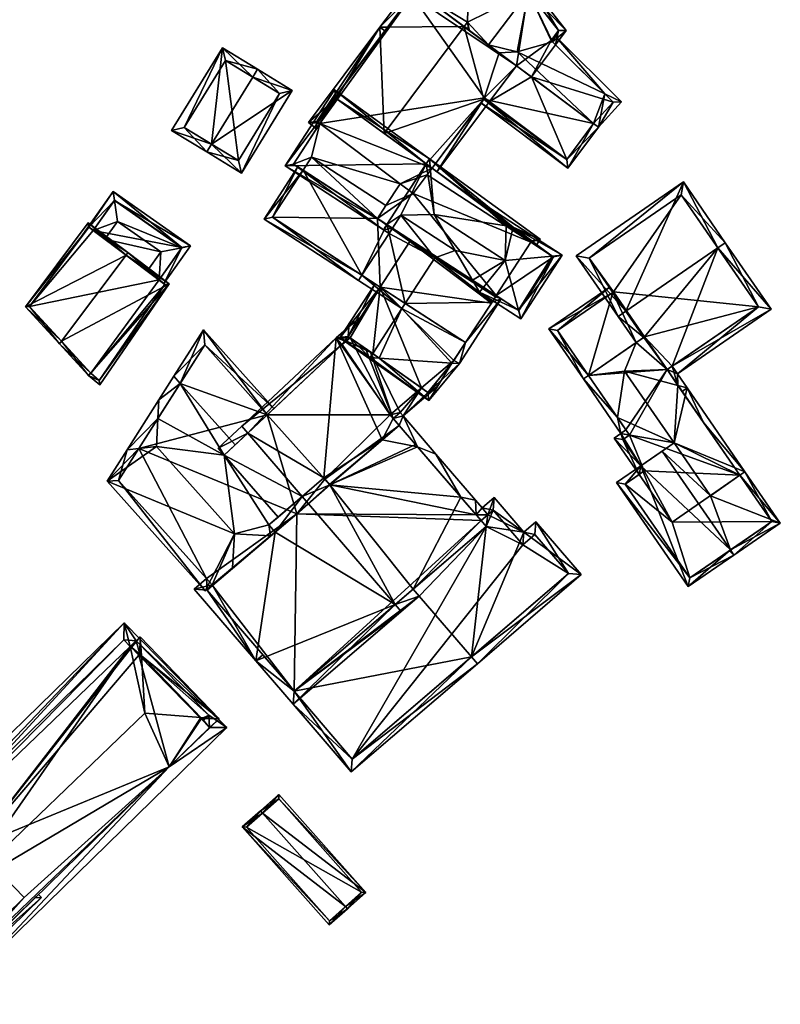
# Model space of a CAD drawing. Header units: inches. Extents: x 2523744 to 2528136, y 1148995 to 1152010.
# Tile 85 of 256: x 2525236 to 2525298, y 1150767 to 1150847. Entities that reach past the tile are written whole.
import ezdxf

# ---------------------------------------------------------------- set-up
doc = ezdxf.new("R2010")
doc.units = ezdxf.units.IN
doc.header["$MEASUREMENT"] = 0
doc.layers.add('Gebaeude Einzelhaus', color=10, linetype='Continuous')

msp = doc.modelspace()

# ---------------------------------------------------------------- meshes
at = {"layer": 'Gebaeude Einzelhaus'}
mesh = msp.add_polyface(dxfattribs=at)
corners = [(2525280.765, 1150846.621, 427.615), (2525279.643, 1150845.682, 427.875), (2525279.884, 1150845.444, 427.615), (2525277.664, 1150849.776, 431.001), (2525276.737, 1150844.865, 429.297), (2525277.973, 1150850.189, 431.001), (2525274.413, 1150845.434, 431.001), (2525275.285, 1150844.781, 430.158), (2525272.68, 1150847.287, 429.921), (2525268.464, 1150849.888, 427.787), (2525272.413, 1150846.931, 429.921), (2525272.918, 1150855.834, 427.787), (2525268.463, 1150849.887, 427.787), (2525268.064, 1150850.186, 427.571), (2525272.853, 1150846.602, 430.158), (2525272.769, 1150846.76, 430.088), (2525272.909, 1150856.656, 427.571), (2525280.135, 1150846.615, 428.003), (2525279.525, 1150845.8, 428.003), (2525277.646, 1150849.798, 430.989), (2525268.931, 1150835.125, 428.115), (2525268.923, 1150835.113, 428.115), (2525268.924, 1150835.112, 428.114), (2525279.477, 1150847.457, 427.615), (2525279.539, 1150847.54, 427.615), (2525279.232, 1150847.77, 427.798), (2525274.021, 1150841.005, 427.853), (2525274.488, 1150840.794, 427.615), (2525274.088, 1150841.094, 427.853), (2525270.191, 1150835.055, 427.615), (2525265.871, 1150838.193, 430.159), (2525272.413, 1150846.93, 430.159), (2525269.304, 1150835.699, 428.137), (2525269.786, 1150835.349, 427.853), (2525260.623, 1150838.996, 427.991), (2525259.673, 1150839.083, 427.615), (2525260.35, 1150838.576, 428.007), (2525261.951, 1150841.04, 427.916), (2525265.516, 1150846.886, 427.615), (2525268.464, 1150849.888, 427.875), (2525268.015, 1150850.224, 427.615), (2525268.118, 1150849.524, 427.848), (2525266.145, 1150846.89, 427.847), (2525260.373, 1150839.183, 427.847), (2525268.165, 1150849.489, 427.875), (2525283.4, 1150838.704, 430.159), (2525285.281, 1150840.785, 427.593), (2525283.914, 1150841.438, 427.866), (2525283, 1150839.004, 430.159), (2525279.828, 1150846.205, 427.605), (2525279.525, 1150845.8, 427.875), (2525280.901, 1150835.366, 427.615), (2525273.787, 1150840.693, 427.615), (2525265.917, 1150846.586, 427.615), (2525284.59, 1150840.766, 427.987), (2525274.088, 1150841.094, 427.921), (2525280.801, 1150836.066, 427.92), (2525279.525, 1150845.8, 417.897), (2525279.884, 1150845.444, 417.897), (2525280.135, 1150846.615, 417.897), (2525277.646, 1150849.798, 417.897), (2525272.918, 1150855.834, 417.897), (2525268.464, 1150849.888, 417.897), (2525277.914, 1150842.813, 417.897), (2525276.687, 1150843.731, 417.897), (2525268.165, 1150849.489, 417.897), (2525268.118, 1150849.524, 417.897), (2525260.373, 1150839.183, 417.897), (2525260.623, 1150838.996, 417.897), (2525274.088, 1150841.094, 417.897), (2525269.786, 1150835.349, 417.897), (2525274.488, 1150840.794, 417.897), (2525267.182, 1150834.085, 417.897), (2525269.384, 1150834.813, 417.897), (2525268.244, 1150833.29, 417.897), (2525280.801, 1150836.066, 417.897), (2525283, 1150839.004, 417.897), (2525284.59, 1150840.766, 417.897)]
mesh.append_faces([[corners[k] for k in face] for face in [(38, 42, 53), (49, 1, 50), (46, 47, 49), (49, 47, 1), (26, 56, 52), (52, 56, 51), (51, 56, 45), (45, 56, 48), (26, 55, 56), (45, 54, 46), (46, 54, 47), (45, 48, 54), (38, 53, 42), (48, 51, 45), (31, 26, 7), (7, 26, 48), (48, 26, 51), (51, 26, 52), (50, 1, 49), (47, 46, 49), (47, 49, 1), (1, 4, 47), (15, 8, 31), (31, 14, 15), (31, 7, 14), (48, 4, 7), (45, 47, 48), (48, 47, 4), (45, 46, 47), (23, 25, 24), (26, 29, 33), (28, 27, 26), (26, 27, 29), (39, 44, 41), (38, 43, 35), (35, 43, 36), (36, 43, 34), (38, 42, 43), (38, 41, 42), (38, 40, 41), (41, 40, 39), (38, 39, 40), (38, 31, 39), (38, 30, 31), (38, 37, 30), (38, 35, 37), (37, 35, 34), (34, 35, 36), (29, 26, 33), (33, 26, 32), (32, 26, 30), (30, 26, 31), (29, 27, 26), (26, 27, 28), (23, 24, 25), (20, 21, 22), (5, 3, 19), (5, 11, 16), (16, 11, 13), (13, 11, 9), (5, 19, 11), (0, 17, 5), (5, 17, 3), (17, 1, 18), (0, 2, 17), (17, 2, 1), (11, 16, 13), (11, 5, 16), (11, 3, 5), (11, 8, 3), (3, 8, 6), (6, 8, 14), (14, 8, 15), (9, 11, 13), (12, 9, 13), (11, 9, 8), (8, 9, 10), (4, 6, 7), (4, 3, 6), (3, 0, 5), (4, 1, 3), (3, 1, 0), (0, 1, 2)]], dxfattribs={"color": 13})
mesh.append_faces([[corners[k] for k in face] for face in [(71, 63, 75), (75, 63, 76), (76, 63, 77), (77, 63, 58), (71, 64, 63), (10, 31, 8), (47, 2, 1), (47, 58, 2), (54, 77, 47), (47, 77, 58), (54, 76, 77), (54, 48, 76), (48, 56, 76), (76, 56, 75), (55, 27, 56), (56, 27, 75), (75, 27, 71), (55, 28, 27), (26, 28, 55), (64, 65, 62), (65, 67, 66), (65, 68, 67), (72, 73, 74), (68, 70, 72), (72, 70, 73), (71, 69, 64), (64, 69, 65), (65, 69, 68), (68, 69, 70), (39, 10, 9), (39, 31, 10), (28, 69, 27), (27, 69, 71), (70, 26, 33), (70, 69, 26), (26, 69, 28), (67, 68, 43), (43, 68, 34), (66, 42, 41), (66, 67, 42), (42, 67, 43), (65, 41, 44), (65, 66, 41), (44, 9, 65), (65, 9, 62), (44, 39, 9), (60, 62, 61), (60, 64, 62), (60, 57, 64), (64, 57, 63), (63, 57, 58), (60, 59, 57), (11, 61, 9), (9, 61, 62), (11, 60, 61), (11, 19, 60), (19, 3, 60), (17, 60, 3), (17, 59, 60), (50, 17, 18), (50, 59, 17), (50, 57, 59), (1, 50, 18), (1, 2, 50), (50, 2, 57), (57, 2, 58), (14, 7, 6)]], dxfattribs={"color": 41})
mesh = msp.add_polyface(dxfattribs=at)
corners = [(2525255.124, 1150842.801, 428.374), (2525255.516, 1150843.44, 428.374), (2525252.643, 1150845.205, 426.325), (2525251.758, 1150837.321, 428.374), (2525248.492, 1150838.446, 426.325), (2525251.365, 1150836.681, 428.374), (2525254.202, 1150834.939, 426.325), (2525258.353, 1150841.698, 426.325), (2525249.524, 1150838.693, 426.781), (2525252.89, 1150844.173, 426.781), (2525253.955, 1150835.971, 426.787), (2525257.322, 1150841.451, 426.786), (2525257.322, 1150841.451, 419.561), (2525252.89, 1150844.173, 419.561), (2525249.524, 1150838.693, 419.561), (2525253.955, 1150835.971, 419.561)]
mesh.append_faces([[corners[k] for k in face] for face in [(0, 9, 1), (11, 0, 1), (7, 11, 1), (6, 10, 11), (6, 11, 7), (3, 10, 5), (8, 3, 5), (5, 10, 6), (4, 8, 5), (9, 8, 2), (1, 9, 2), (2, 8, 4), (3, 7, 0), (0, 7, 1), (3, 6, 7), (3, 5, 6), (3, 4, 5), (0, 2, 3), (3, 2, 4), (0, 1, 2)]], dxfattribs={"color": 13})
mesh.append_faces([[corners[k] for k in face] for face in [(13, 15, 14), (12, 15, 13), (11, 15, 12), (10, 15, 11), (3, 15, 10), (14, 15, 8), (8, 15, 3), (13, 14, 9), (9, 14, 8), (12, 13, 9), (0, 12, 9), (11, 12, 0)]], dxfattribs={"color": 41})
mesh = msp.add_polyface(dxfattribs=at)
corners = [(2525266.083, 1150830.739, 431.885), (2525257.78, 1150835.535, 428.345), (2525265.811, 1150830.32, 431.885), (2525269.304, 1150835.699, 431.885), (2525261.819, 1150841.754, 428.345), (2525269.576, 1150836.119, 431.885), (2525261.951, 1150841.04, 428.53), (2525258.471, 1150835.683, 428.529), (2525267.238, 1150831.507, 431.635), (2525271.675, 1150828.625, 429.224), (2525269.963, 1150831.557, 430.606), (2525269.578, 1150836.119, 431.885), (2525275.836, 1150830.623, 428.131), (2525278.628, 1150829.544, 426.796), (2525277.873, 1150829.3, 427.024), (2525278.293, 1150829.027, 426.796), (2525266.544, 1150830.439, 431.635), (2525266.272, 1150830.02, 431.634), (2525277.95, 1150829.419, 427.024), (2525276.419, 1150830.531, 427.885), (2525265.871, 1150838.193, 430.159), (2525269.304, 1150835.699, 428.137), (2525261.951, 1150841.04, 427.916), (2525260.623, 1150838.996, 427.991), (2525258.471, 1150835.683, 417.897), (2525260.623, 1150838.996, 417.897), (2525259.241, 1150835.183, 427.477), (2525266.083, 1150830.739, 431.372), (2525259.241, 1150835.183, 417.897), (2525267.182, 1150834.085, 417.897), (2525266.021, 1150832.297, 417.897), (2525259.935, 1150836.25, 417.897), (2525277.873, 1150829.3, 417.897), (2525277.95, 1150829.419, 417.897), (2525269.786, 1150835.349, 417.897), (2525269.786, 1150835.349, 427.853), (2525269.384, 1150834.813, 417.897)]
mesh.append_faces([[corners[k] for k in face] for face in [(13, 19, 11), (11, 19, 3), (14, 18, 15), (15, 18, 13), (13, 18, 19), (17, 2, 16), (16, 2, 0), (16, 2, 17), (8, 0, 16), (16, 0, 2), (8, 3, 0), (13, 14, 15), (11, 12, 13), (13, 12, 14), (8, 10, 3), (3, 10, 11), (11, 10, 12), (8, 9, 10), (3, 6, 5), (2, 7, 0), (6, 7, 1), (1, 7, 2), (5, 6, 4), (4, 6, 1), (4, 3, 5), (4, 1, 3), (3, 1, 0), (0, 1, 2)]], dxfattribs={"color": 13})
mesh.append_faces([[corners[k] for k in face] for face in [(32, 34, 33), (32, 36, 34), (19, 35, 3), (3, 35, 21), (19, 34, 35), (19, 33, 34), (19, 18, 33), (33, 18, 32), (32, 18, 14), (0, 27, 16), (29, 31, 25), (25, 31, 24), (24, 31, 28), (29, 30, 31), (7, 27, 0), (28, 26, 24), (24, 26, 7), (7, 26, 27), (24, 23, 25), (23, 6, 22), (24, 7, 23), (23, 7, 6), (6, 20, 22), (6, 3, 20), (20, 3, 21)]], dxfattribs={"color": 41})
mesh = msp.add_polyface(dxfattribs=at)
corners = [(2525264.048, 1150826.595, 431.635), (2525263.775, 1150826.175, 431.635), (2525267.327, 1150823.868, 429.705), (2525267.6, 1150824.288, 429.705), (2525266.272, 1150830.02, 431.634), (2525270.027, 1150828.024, 429.705), (2525273.105, 1150826.179, 428.071), (2525274.963, 1150824.818, 427.024), (2525271.675, 1150828.625, 429.224), (2525267.238, 1150831.507, 431.635), (2525266.544, 1150830.439, 431.635), (2525275.033, 1150824.927, 427.024), (2525272.536, 1150821.081, 427.024), (2525274.691, 1150824.4, 427.024), (2525272.533, 1150821.083, 427.025), (2525259.241, 1150835.183, 427.477), (2525258.823, 1150835.455, 427.239), (2525256.053, 1150831.191, 427.239), (2525266.083, 1150830.739, 431.372), (2525256.744, 1150831.339, 427.477), (2525259.241, 1150835.183, 417.897), (2525256.744, 1150831.339, 417.897), (2525272.533, 1150821.083, 417.896), (2525272.536, 1150821.081, 417.896), (2525265.553, 1150825.617, 428.393), (2525265.553, 1150825.617, 417.897), (2525274.963, 1150824.818, 417.896), (2525275.033, 1150824.927, 417.896), (2525265.328, 1150831.23, 417.897), (2525259.935, 1150836.25, 417.897), (2525266.021, 1150832.297, 417.897), (2525267.98, 1150829.353, 417.897), (2525274.642, 1150824.324, 417.896)]
mesh.append_faces([[corners[k] for k in face] for face in [(17, 19, 1), (1, 19, 0), (17, 16, 19), (19, 16, 15), (0, 2, 1), (0, 3, 2), (18, 4, 10), (15, 0, 18), (18, 0, 4), (15, 17, 0), (0, 17, 1), (15, 16, 17), (12, 13, 14), (6, 7, 11), (4, 5, 10), (10, 5, 9), (9, 5, 8), (8, 5, 6), (6, 5, 7), (0, 3, 4), (4, 3, 5), (0, 2, 3), (0, 1, 2)]], dxfattribs={"color": 13})
mesh.append_faces([[corners[k] for k in face] for face in [(22, 32, 23), (31, 27, 26), (25, 28, 31), (31, 28, 27), (28, 29, 30), (28, 20, 29), (25, 21, 28), (28, 21, 20), (27, 11, 26), (26, 11, 7), (24, 19, 25), (25, 19, 21), (3, 0, 24), (24, 0, 19), (23, 12, 22), (22, 12, 14), (15, 20, 19), (19, 20, 21)]], dxfattribs={"color": 41})
mesh = msp.add_polyface(dxfattribs=at)
corners = [(2525276.845, 1150823.75, 428.071), (2525280.423, 1150828.24, 427.619), (2525279.622, 1150828.164, 428.131), (2525277.039, 1150823.029, 427.619), (2525275.755, 1150827.795, 430.606), (2525271.675, 1150828.625, 429.224), (2525269.963, 1150831.557, 430.606), (2525273.105, 1150826.179, 428.071), (2525273.666, 1150825.219, 427.619), (2525272.403, 1150833.448, 427.619), (2525276.419, 1150830.531, 427.885), (2525275.836, 1150830.623, 428.131), (2525268.589, 1150834.599, 428.758), (2525266.776, 1150831.807, 428.758), (2525268.59, 1150834.597, 428.759), (2525276.891, 1150823.72, 428.026), (2525279.731, 1150828.093, 428.026), (2525277.873, 1150829.3, 427.024), (2525279.731, 1150828.093, 417.896), (2525277.873, 1150829.3, 417.897), (2525276.891, 1150823.72, 417.896), (2525275.033, 1150824.927, 427.024), (2525275.033, 1150824.927, 417.896), (2525268.244, 1150833.29, 417.897), (2525265.328, 1150831.23, 417.897), (2525266.021, 1150832.297, 417.897), (2525267.182, 1150834.085, 417.897), (2525269.384, 1150834.813, 417.897)]
mesh.append_faces([[corners[k] for k in face] for face in [(2, 1, 16), (10, 2, 11), (9, 1, 10), (10, 1, 2), (0, 15, 3), (7, 0, 8), (8, 0, 3), (3, 16, 1), (3, 15, 16), (12, 13, 14), (4, 11, 6), (1, 10, 2), (2, 10, 4), (4, 10, 11), (1, 9, 10), (0, 8, 3), (0, 4, 8), (8, 4, 7), (7, 4, 5), (5, 4, 6), (0, 2, 4), (3, 1, 0), (0, 1, 2)]], dxfattribs={"color": 13})
mesh.append_faces([[corners[k] for k in face] for face in [(22, 18, 20), (22, 19, 18), (22, 23, 19), (19, 23, 27), (23, 25, 26), (22, 24, 23), (23, 24, 25), (16, 15, 18), (18, 15, 20), (15, 0, 20), (7, 21, 0), (0, 21, 20), (20, 21, 22), (2, 17, 11), (17, 18, 19), (2, 16, 17), (17, 16, 18)]], dxfattribs={"color": 41})
mesh = msp.add_polyface(dxfattribs=at)
corners = [(2525287.098, 1150821.511, 429.969), (2525285.006, 1150823.225, 431.36), (2525286.48, 1150821.086, 429.968), (2525285.624, 1150823.651, 431.36), (2525287.161, 1150821.554, 429.969), (2525289.42, 1150819.157, 428.223), (2525289.008, 1150818.873, 428.223), (2525293.149, 1150828.834, 431.36), (2525297.511, 1150823.821, 427.821), (2525289.845, 1150818.54, 427.821), (2525293.765, 1150829.259, 431.36), (2525290.345, 1150834.225, 427.821), (2525281.586, 1150828.191, 427.821), (2525296.469, 1150824.014, 428.223), (2525290.153, 1150833.183, 428.261), (2525282.629, 1150827.999, 428.261), (2525290.153, 1150833.183, 418.2), (2525296.469, 1150824.014, 418.2), (2525282.629, 1150827.999, 418.2), (2525284.565, 1150825.188, 427.471), (2525284.565, 1150825.188, 418.2), (2525289.008, 1150818.873, 427.382), (2525289.008, 1150818.873, 418.2), (2525287.161, 1150821.554, 418.2), (2525284.628, 1150825.231, 418.2)]
mesh.append_faces([[corners[k] for k in face] for face in [(12, 15, 1), (1, 15, 3), (14, 10, 7), (12, 11, 15), (15, 11, 14), (14, 11, 10), (1, 0, 2), (1, 3, 0), (13, 9, 5), (13, 8, 9), (7, 10, 13), (13, 10, 8), (3, 12, 1), (7, 11, 3), (3, 11, 12), (7, 10, 11), (7, 8, 10), (7, 5, 8), (8, 5, 9), (3, 4, 7), (7, 4, 5), (5, 4, 6), (3, 0, 4), (3, 1, 0), (0, 1, 2)]], dxfattribs={"color": 13})
mesh.append_faces([[corners[k] for k in face] for face in [(16, 24, 18), (18, 24, 20), (16, 17, 24), (24, 17, 23), (23, 17, 22), (17, 21, 22), (21, 5, 6), (17, 13, 21), (21, 13, 5), (3, 19, 0), (19, 18, 20), (3, 15, 19), (19, 15, 18), (15, 14, 18), (18, 14, 16), (7, 13, 14), (14, 13, 16), (16, 13, 17)]], dxfattribs={"color": 41})
mesh = msp.add_polyface(dxfattribs=at)
corners = [(2525243.713, 1150833.442, 424.925), (2525240.59, 1150829.006, 424.925), (2525241.73, 1150830.526, 424.972), (2525243.817, 1150832.721, 425.34), (2525242.084, 1150830.259, 425.34), (2525244.067, 1150830.993, 426.336), (2525243.042, 1150829.537, 426.336), (2525247.463, 1150826.207, 425.341), (2525247.611, 1150828.498, 426.336), (2525246.506, 1150826.928, 426.336), (2525249.321, 1150828.846, 425.341), (2525247.863, 1150825.906, 424.925), (2525250.035, 1150828.991, 424.925), (2525249.338, 1150828.87, 425.317), (2525243.834, 1150832.745, 425.317), (2525243.834, 1150832.745, 419.517), (2525249.338, 1150828.87, 419.517), (2525242.084, 1150830.259, 419.517), (2525247.463, 1150826.207, 419.517)]
mesh.append_faces([[corners[k] for k in face] for face in [(12, 10, 13), (3, 0, 14), (14, 0, 13), (13, 0, 12), (12, 11, 10), (10, 11, 7), (0, 2, 1), (0, 3, 2), (2, 3, 4), (8, 6, 9), (8, 5, 6), (10, 5, 8), (10, 3, 5), (10, 12, 3), (3, 12, 0), (10, 11, 12), (10, 7, 11), (10, 8, 7), (7, 8, 9), (3, 4, 5), (5, 4, 6), (0, 2, 3), (3, 2, 4), (0, 1, 2)]], dxfattribs={"color": 13})
mesh.append_faces([[corners[k] for k in face] for face in [(16, 17, 15), (16, 18, 17), (16, 10, 18), (18, 10, 7), (13, 10, 16), (15, 17, 3), (3, 17, 4), (3, 14, 15), (14, 13, 15), (15, 13, 16)]], dxfattribs={"color": 41})
mesh = msp.add_polyface(dxfattribs=at)
corners = [(2525239.484, 1150821.19, 430.62), (2525236.538, 1150824.021, 428.409), (2525239.331, 1150820.986, 430.62), (2525244.77, 1150828.236, 430.62), (2525241.68, 1150830.876, 428.409), (2525244.925, 1150828.443, 430.62), (2525248.292, 1150825.895, 428.307), (2525241.708, 1150818.405, 428.73), (2525242.632, 1150817.624, 428.069), (2525241.73, 1150830.526, 428.545), (2525236.863, 1150824.037, 428.546), (2525241.881, 1150818.586, 428.714), (2525242.582, 1150817.994, 428.212), (2525247.951, 1150825.839, 428.438), (2525243.042, 1150829.537, 426.336), (2525242.084, 1150830.259, 425.34), (2525241.73, 1150830.526, 424.972), (2525246.506, 1150826.928, 426.336), (2525247.463, 1150826.207, 425.341), (2525247.951, 1150825.839, 419.517), (2525247.463, 1150826.207, 419.517), (2525242.084, 1150830.259, 419.517), (2525241.73, 1150830.526, 419.517), (2525236.863, 1150824.037, 419.517), (2525241.881, 1150818.586, 419.517), (2525242.582, 1150817.994, 419.517)]
mesh.append_faces([[corners[k] for k in face] for face in [(3, 9, 5), (13, 3, 5), (6, 12, 13), (6, 13, 5), (8, 12, 6), (11, 12, 7), (7, 12, 8), (0, 11, 2), (10, 0, 2), (2, 11, 7), (9, 10, 1), (1, 10, 2), (5, 9, 4), (4, 9, 1), (7, 0, 2), (8, 6, 7), (7, 6, 0), (0, 6, 3), (3, 6, 5), (4, 3, 5), (4, 1, 3), (3, 1, 0), (0, 1, 2)]], dxfattribs={"color": 13})
mesh.append_faces([[corners[k] for k in face] for face in [(20, 23, 21), (21, 23, 22), (19, 24, 20), (20, 24, 23), (19, 25, 24), (13, 12, 19), (19, 12, 25), (12, 24, 25), (12, 11, 24), (0, 10, 11), (11, 10, 24), (24, 10, 23), (16, 10, 9), (16, 23, 10), (16, 22, 23), (16, 21, 22), (16, 15, 21), (18, 19, 20), (17, 13, 18), (18, 13, 19), (14, 3, 17), (17, 3, 13), (16, 9, 15), (15, 9, 14), (14, 9, 3)]], dxfattribs={"color": 41})
mesh = msp.add_polyface(dxfattribs=at)
corners = [(2525265.47, 1150819.813, 429.408), (2525264.725, 1150819.863, 429.705), (2525269.533, 1150816.335, 426.796), (2525271.411, 1150819.41, 427.039), (2525272.02, 1150819.369, 426.796), (2525274.963, 1150824.818, 427.024), (2525275.452, 1150824.654, 426.796), (2525275.033, 1150824.927, 427.024), (2525274.691, 1150824.4, 427.024), (2525272.536, 1150821.081, 427.024), (2525270.027, 1150828.024, 429.705), (2525267.6, 1150824.288, 429.705), (2525272.533, 1150821.083, 427.025), (2525267.327, 1150823.868, 429.705), (2525264.936, 1150820.188, 429.705), (2525265.553, 1150825.617, 428.393), (2525265.134, 1150825.889, 428.124), (2525262.26, 1150821.464, 428.124), (2525269.441, 1150817.013, 427.041), (2525271.578, 1150819.614, 427.026), (2525262.941, 1150821.595, 428.393), (2525271.578, 1150819.614, 417.896), (2525272.533, 1150821.083, 417.896), (2525274.642, 1150824.324, 417.896), (2525274.963, 1150824.818, 417.896), (2525262.941, 1150821.595, 426.465), (2525265.553, 1150825.617, 417.897), (2525262.941, 1150821.595, 417.897), (2525264.355, 1150820.598, 426.265), (2525263.095, 1150821.486, 426.443), (2525263.095, 1150821.486, 418.808), (2525264.767, 1150820.309, 426.206), (2525263.095, 1150821.486, 418.597), (2525263.095, 1150821.486, 417.897), (2525268.927, 1150817.375, 425.62), (2525269.441, 1150817.013, 425.547), (2525268.927, 1150817.375, 417.896), (2525269.441, 1150817.013, 417.896), (2525267.98, 1150829.353, 417.897)]
mesh.append_faces([[corners[k] for k in face] for face in [(17, 1, 2), (1, 14, 0), (17, 20, 1), (1, 20, 14), (17, 16, 20), (20, 16, 15), (6, 5, 7), (6, 8, 5), (6, 9, 8), (9, 19, 12), (6, 4, 9), (9, 4, 19), (19, 4, 3), (2, 18, 4), (4, 18, 3), (1, 0, 2), (2, 0, 18), (17, 2, 1), (15, 13, 11), (15, 14, 13), (15, 17, 14), (14, 17, 1), (15, 16, 17), (4, 9, 12), (12, 3, 4), (0, 14, 1), (12, 13, 3), (3, 13, 0), (0, 13, 14), (8, 11, 12), (12, 11, 13), (8, 10, 11), (8, 5, 10), (9, 6, 8), (6, 9, 4), (8, 6, 5), (5, 6, 7), (0, 2, 3), (3, 2, 4), (0, 1, 2)]], dxfattribs={"color": 13})
mesh.append_faces([[corners[k] for k in face] for face in [(23, 38, 24), (22, 26, 23), (23, 26, 38), (26, 33, 27), (26, 36, 33), (22, 21, 26), (26, 21, 36), (36, 21, 37), (3, 35, 21), (21, 35, 37), (3, 18, 35), (19, 3, 21), (35, 36, 37), (35, 34, 36), (34, 0, 31), (35, 18, 34), (34, 18, 0), (27, 33, 32), (27, 32, 30), (28, 0, 14), (28, 31, 0), (29, 25, 30), (30, 25, 27), (28, 20, 29), (29, 20, 25), (28, 14, 20), (15, 25, 20), (15, 26, 25), (25, 26, 27), (8, 24, 5), (8, 23, 24), (8, 12, 23), (22, 23, 12), (19, 21, 12), (12, 21, 22)]], dxfattribs={"color": 41})
mesh = msp.add_polyface(dxfattribs=at)
corners = [(2525286.857, 1150811.002, 427.351), (2525286.728, 1150810.307, 427.066), (2525287.14, 1150810.59, 427.351), (2525284.684, 1150813.275, 427.066), (2525285.231, 1150813.651, 427.446), (2525289.573, 1150812.873, 429.235), (2525284.94, 1150814.958, 427.732), (2525285.518, 1150818.76, 429.235), (2525282.16, 1150818.11, 427.446), (2525282.572, 1150818.394, 427.731), (2525292.544, 1150808.561, 429.235), (2525294.963, 1150810.229, 427.382), (2525295.375, 1150810.513, 427.066), (2525290.644, 1150817.38, 427.066), (2525289.898, 1150817.581, 427.382), (2525289.42, 1150819.157, 427.066), (2525289.008, 1150818.873, 427.382), (2525285.38, 1150813.146, 427.352), (2525291.993, 1150814.54, 427.382), (2525285.928, 1150813.523, 427.732), (2525289.845, 1150818.54, 427.821), (2525289.42, 1150819.157, 428.223), (2525289.008, 1150818.873, 428.223), (2525287.098, 1150821.511, 429.969), (2525287.161, 1150821.554, 429.969), (2525286.48, 1150821.086, 429.968), (2525282.572, 1150818.393, 429.969), (2525282.16, 1150818.11, 429.969), (2525285.231, 1150813.651, 427.066), (2525285.644, 1150813.935, 427.066), (2525290.232, 1150817.096, 427.066), (2525284.565, 1150825.188, 427.471), (2525284.282, 1150825.6, 427.191), (2525279.343, 1150822.198, 427.191), (2525280.038, 1150822.07, 427.471), (2525294.192, 1150804.119, 429.969), (2525294.475, 1150803.709, 429.969), (2525298.264, 1150806.319, 427.066), (2525288.616, 1150812.214, 429.969), (2525286.857, 1150811.002, 428.602), (2525284.881, 1150809.64, 427.066), (2525290.74, 1150801.136, 427.066), (2525297.569, 1150806.446, 427.382), (2525287.14, 1150810.59, 428.602), (2525285.576, 1150809.513, 427.386), (2525290.868, 1150801.831, 427.386), (2525294.105, 1150804.059, 429.901), (2525294.963, 1150810.229, 418.2), (2525289.008, 1150818.873, 418.2), (2525282.572, 1150818.394, 418.2), (2525285.644, 1150813.935, 418.2), (2525285.928, 1150813.523, 418.2), (2525285.38, 1150813.146, 418.2), (2525287.14, 1150810.59, 418.2), (2525286.728, 1150810.307, 418.2), (2525289.415, 1150806.406, 418.2), (2525287.161, 1150821.554, 418.2), (2525280.038, 1150822.07, 418.2), (2525284.565, 1150825.188, 418.2), (2525284.628, 1150825.231, 418.2), (2525285.576, 1150809.513, 418.2), (2525290.868, 1150801.831, 418.2), (2525297.569, 1150806.446, 418.2)]
mesh.append_faces([[corners[k] for k in face] for face in [(46, 35, 36), (40, 45, 41), (41, 45, 36), (36, 45, 46), (39, 44, 40), (40, 44, 45), (39, 43, 44), (36, 42, 37), (37, 42, 12), (12, 42, 11), (36, 35, 42), (39, 35, 38), (39, 41, 35), (35, 41, 36), (39, 40, 41), (35, 10, 38), (38, 10, 5), (35, 37, 10), (10, 37, 11), (11, 37, 12), (35, 36, 37), (33, 34, 27), (27, 34, 26), (33, 32, 34), (34, 32, 31), (14, 13, 30), (14, 20, 13), (14, 22, 20), (20, 22, 21), (28, 6, 29), (28, 27, 6), (6, 27, 26), (31, 25, 23), (31, 26, 25), (31, 33, 26), (26, 33, 27), (31, 32, 33), (20, 14, 13), (13, 14, 30), (6, 28, 29), (6, 27, 28), (7, 26, 6), (6, 26, 27), (7, 25, 26), (20, 22, 14), (14, 22, 7), (7, 22, 25), (25, 22, 23), (23, 22, 24), (20, 21, 22), (4, 19, 17), (4, 6, 19), (4, 8, 6), (6, 8, 9), (18, 12, 11), (14, 13, 18), (18, 13, 12), (14, 15, 13), (14, 16, 15), (1, 0, 2), (3, 17, 1), (1, 17, 0), (3, 4, 17), (5, 14, 7), (14, 15, 16), (5, 13, 14), (14, 13, 15), (5, 12, 13), (5, 11, 12), (5, 10, 11), (4, 6, 8), (8, 6, 9), (4, 5, 6), (6, 5, 7), (3, 0, 4), (4, 0, 5), (3, 1, 0), (0, 1, 2)]], dxfattribs={"color": 13})
mesh.append_faces([[corners[k] for k in face] for face in [(54, 55, 60), (60, 55, 61), (61, 55, 62), (62, 55, 47), (42, 62, 11), (11, 62, 47), (46, 42, 35), (42, 61, 62), (46, 45, 42), (42, 45, 61), (45, 44, 61), (61, 44, 60), (43, 1, 44), (44, 1, 60), (60, 1, 54), (43, 2, 1), (0, 2, 39), (39, 2, 43), (39, 5, 0), (39, 38, 5), (58, 49, 57), (58, 56, 49), (58, 59, 56), (34, 9, 26), (26, 9, 6), (34, 49, 9), (34, 57, 49), (57, 31, 58), (57, 34, 31), (14, 16, 22), (48, 49, 56), (48, 50, 49), (47, 51, 48), (48, 51, 50), (54, 53, 55), (55, 53, 47), (47, 53, 51), (51, 53, 52), (2, 53, 1), (1, 53, 54), (0, 53, 2), (17, 52, 0), (0, 52, 53), (17, 51, 52), (17, 19, 51), (6, 50, 19), (19, 50, 51), (6, 49, 50), (6, 9, 49), (18, 48, 14), (14, 48, 16), (18, 47, 48), (18, 11, 47)]], dxfattribs={"color": 41})
mesh = msp.add_polyface(dxfattribs=at)
corners = [(2525252.798, 1150811.883, 428.75), (2525259.171, 1150808.499, 431.835), (2525254.72, 1150813.686, 431.835), (2525257.212, 1150806.817, 428.808), (2525252.305, 1150812.449, 428.743), (2525254.231, 1150814.255, 431.835), (2525262.941, 1150821.595, 426.465), (2525262.979, 1150822.375, 426.211), (2525261.938, 1150821.481, 426.859), (2525263.966, 1150823.173, 425.614), (2525260.936, 1150810.014, 430.739), (2525265.72, 1150813.131, 428.07), (2525266.612, 1150814.886, 427.212), (2525264.355, 1150820.598, 426.265), (2525263.095, 1150821.486, 426.443), (2525261.431, 1150809.45, 430.735), (2525267.101, 1150814.316, 427.212), (2525264.767, 1150820.309, 426.206), (2525267.18, 1150815.374, 426.859), (2525268.927, 1150817.375, 425.62), (2525267.421, 1150815.094, 426.859), (2525269.441, 1150817.013, 425.547), (2525270.259, 1150817.53, 425.095), (2525270.058, 1150817.764, 425.095), (2525262.439, 1150820.924, 426.851), (2525266.364, 1150815.175, 427.212), (2525266.364, 1150815.175, 417.896), (2525267.101, 1150814.316, 417.896), (2525268.927, 1150817.375, 417.896), (2525263.095, 1150821.486, 418.808), (2525262.439, 1150820.924, 417.897), (2525263.095, 1150821.486, 418.597), (2525263.095, 1150821.486, 417.897), (2525256.317, 1150815.184, 417.897), (2525256.317, 1150815.184, 427.113), (2525253.69, 1150812.72, 427.879), (2525261.03, 1150809.908, 417.896), (2525261.409, 1150809.475, 417.896), (2525261.431, 1150809.45, 417.896)]
mesh.append_faces([[corners[k] for k in face] for face in [(5, 2, 4), (4, 2, 0), (22, 21, 23), (19, 18, 25), (25, 18, 12), (22, 20, 21), (21, 20, 19), (19, 20, 18), (24, 6, 14), (6, 7, 9), (24, 8, 6), (6, 8, 7), (24, 5, 8), (24, 2, 5), (21, 22, 23), (19, 20, 21), (21, 20, 22), (17, 18, 19), (19, 18, 20), (13, 12, 17), (17, 12, 18), (12, 11, 16), (11, 10, 15), (10, 2, 1), (6, 8, 14), (14, 8, 13), (13, 8, 12), (12, 8, 11), (11, 8, 10), (10, 8, 2), (2, 8, 5), (9, 7, 6), (6, 7, 8), (0, 2, 4), (4, 2, 5), (3, 1, 0), (0, 1, 2)]], dxfattribs={"color": 13})
mesh.append_faces([[corners[k] for k in face] for face in [(36, 27, 37), (37, 27, 38), (28, 26, 32), (32, 26, 30), (30, 26, 33), (33, 26, 36), (36, 26, 27), (2, 35, 0), (2, 34, 35), (2, 24, 34), (34, 24, 33), (33, 24, 30), (30, 31, 32), (30, 29, 31), (30, 24, 29), (29, 24, 14), (26, 19, 25), (26, 28, 19), (27, 12, 16), (27, 26, 12), (12, 26, 25)]], dxfattribs={"color": 41})
mesh = msp.add_polyface(dxfattribs=at)
corners = [(2525253.479, 1150802.663, 429.964), (2525256.575, 1150805.269, 429.88), (2525253.629, 1150805.444, 431.363), (2525251.813, 1150801.261, 428.413), (2525251.24, 1150800.778, 427.879), (2525252.798, 1150811.883, 428.75), (2525253.69, 1150812.72, 427.879), (2525249.204, 1150817.745, 427.879), (2525247.456, 1150816.396, 429.448), (2525248.685, 1150818.326, 427.879), (2525247.374, 1150814.87, 430.215), (2525247.251, 1150812.589, 431.363), (2525256.452, 1150806.165, 429.52), (2525256.956, 1150805.59, 429.525), (2525257.212, 1150806.817, 428.808), (2525256.317, 1150815.184, 427.113), (2525256.863, 1150815.695, 426.955), (2525251.111, 1150822.138, 426.955), (2525244.851, 1150812.304, 429.988), (2525244.853, 1150812.304, 429.988), (2525245.813, 1150812.418, 430.539), (2525243.218, 1150809.738, 427.938), (2525251.211, 1150820.899, 427.114), (2525244.155, 1150809.814, 428.461), (2525266.767, 1150799.65, 431.835), (2525258.425, 1150791.501, 424.315), (2525267.255, 1150799.081, 431.835), (2525255.388, 1150795.04, 424.315), (2525259.171, 1150808.499, 431.835), (2525251.813, 1150801.261, 425.181), (2525250.341, 1150800.919, 424.315), (2525251.346, 1150801.782, 425.171), (2525267.421, 1150815.094, 426.859), (2525267.18, 1150815.374, 426.859), (2525266.612, 1150814.886, 427.212), (2525267.1, 1150814.316, 427.213), (2525268.601, 1150812.567, 427.213), (2525265.72, 1150813.131, 428.07), (2525261.431, 1150809.45, 430.735), (2525272.146, 1150808.438, 427.213), (2525270.108, 1150811.964, 426.859), (2525260.936, 1150810.014, 430.739), (2525268.248, 1150800.921, 430.916), (2525268.736, 1150800.352, 430.916), (2525273.793, 1150806.52, 427.213), (2525274.208, 1150806.036, 427.213), (2525273.396, 1150806.988, 427.211), (2525274.362, 1150807.008, 426.859), (2525273.344, 1150808.194, 426.859), (2525273.873, 1150807.578, 426.859), (2525251.396, 1150800.845, 424.801), (2525258.505, 1150792.559, 424.8), (2525251.846, 1150801.224, 425.181), (2525247.251, 1150812.589, 417.897), (2525245.813, 1150812.418, 417.897), (2525261.409, 1150809.475, 417.896), (2525258.725, 1150807.079, 417.896), (2525261.03, 1150809.908, 417.896), (2525244.155, 1150809.814, 417.897), (2525251.346, 1150801.782, 417.896), (2525251.813, 1150801.261, 417.896), (2525251.211, 1150820.899, 417.897), (2525256.317, 1150815.184, 417.897), (2525251.846, 1150801.224, 417.896), (2525251.396, 1150800.845, 417.896), (2525258.505, 1150792.559, 424.679), (2525258.505, 1150792.559, 417.896), (2525273.793, 1150806.52, 417.896), (2525273.393, 1150806.985, 427.211), (2525273.393, 1150806.985, 417.896), (2525268.446, 1150812.749, 417.896), (2525267.1, 1150814.316, 417.896), (2525274.208, 1150806.036, 417.896), (2525261.431, 1150809.45, 417.896)]
mesh.append_faces([[corners[k] for k in face] for face in [(27, 51, 25), (25, 51, 26), (26, 51, 24), (52, 50, 29), (29, 50, 31), (31, 50, 30), (30, 50, 27), (27, 50, 51), (42, 43, 24), (24, 43, 26), (32, 34, 33), (32, 35, 34), (40, 36, 32), (32, 36, 35), (48, 39, 40), (40, 39, 36), (49, 46, 48), (48, 46, 39), (49, 47, 46), (46, 47, 44), (48, 46, 49), (49, 46, 47), (40, 39, 48), (48, 39, 46), (44, 47, 46), (44, 46, 39), (39, 42, 44), (44, 42, 45), (42, 24, 43), (43, 24, 26), (39, 38, 42), (42, 38, 24), (24, 38, 28), (28, 38, 41), (32, 36, 40), (40, 36, 39), (39, 36, 38), (38, 36, 37), (37, 36, 35), (32, 35, 36), (32, 34, 35), (32, 33, 34), (27, 29, 30), (30, 29, 31), (27, 13, 29), (13, 28, 12), (27, 24, 13), (13, 24, 28), (27, 25, 24), (24, 25, 26), (4, 23, 3), (23, 4, 21), (19, 10, 20), (23, 19, 20), (23, 21, 19), (8, 10, 18), (18, 10, 19), (9, 7, 8), (8, 7, 10), (22, 16, 15), (22, 17, 16), (22, 9, 17), (22, 7, 9), (21, 2, 11), (2, 21, 4), (21, 20, 19), (21, 11, 20), (11, 10, 20), (20, 10, 19), (19, 10, 8), (8, 18, 19), (15, 7, 6), (15, 17, 7), (7, 17, 9), (15, 16, 17), (5, 12, 14), (12, 1, 13), (5, 2, 12), (12, 2, 1), (5, 11, 2), (5, 10, 11), (5, 7, 10), (10, 7, 8), (8, 7, 9), (5, 6, 7), (0, 2, 3), (3, 2, 4), (0, 1, 2)]], dxfattribs={"color": 13})
mesh.append_faces([[corners[k] for k in face] for face in [(69, 73, 70), (70, 73, 71), (67, 56, 69), (69, 56, 73), (73, 56, 55), (56, 63, 60), (67, 66, 56), (56, 66, 63), (63, 66, 64), (67, 72, 66), (37, 35, 71), (36, 70, 35), (35, 70, 71), (36, 69, 70), (36, 68, 69), (69, 68, 67), (67, 68, 44), (24, 65, 42), (24, 51, 65), (65, 64, 66), (65, 50, 64), (65, 51, 50), (50, 63, 64), (50, 52, 63), (29, 63, 52), (29, 60, 63), (14, 12, 28), (54, 59, 58), (54, 56, 59), (59, 56, 60), (54, 62, 56), (56, 62, 57), (54, 61, 62), (54, 7, 61), (61, 7, 22), (20, 10, 54), (54, 10, 7), (61, 15, 62), (61, 22, 15), (1, 0, 13), (13, 0, 29), (29, 0, 3), (23, 29, 3), (29, 59, 60), (23, 58, 29), (29, 58, 59), (23, 54, 58), (23, 20, 54), (55, 56, 57), (11, 53, 20), (20, 53, 54), (11, 20, 53), (53, 20, 54)]], dxfattribs={"color": 41})
mesh = msp.add_polyface(dxfattribs=at)
corners = [(2525268.736, 1150800.352, 430.916), (2525268.248, 1150800.921, 430.916), (2525258.505, 1150792.559, 424.679), (2525255.388, 1150795.04, 424.315), (2525255.957, 1150795.529, 424.679), (2525258.425, 1150791.501, 424.315), (2525263.183, 1150785.959, 424.315), (2525273.006, 1150795.379, 430.915), (2525273.494, 1150794.81, 430.915), (2525274.208, 1150806.036, 427.213), (2525277.293, 1150805.588, 426.246), (2525274.362, 1150807.008, 426.859), (2525273.793, 1150806.52, 427.213), (2525281.991, 1150802.104, 425.635), (2525278.276, 1150806.431, 425.635), (2525274.858, 1150808.424, 426.246), (2525273.873, 1150807.578, 426.859), (2525272.146, 1150808.438, 427.213), (2525273.396, 1150806.988, 427.211), (2525280.934, 1150802.184, 425.989), (2525278.195, 1150805.374, 425.989), (2525277.211, 1150804.53, 426.6), (2525274.778, 1150807.366, 426.6), (2525263.263, 1150787.016, 424.679), (2525258.505, 1150792.559, 417.896), (2525263.263, 1150787.016, 417.896), (2525280.934, 1150802.184, 417.896), (2525278.195, 1150805.374, 417.896), (2525277.211, 1150804.53, 417.896), (2525274.778, 1150807.366, 417.896), (2525273.793, 1150806.52, 417.896), (2525274.208, 1150806.036, 417.896), (2525273.396, 1150806.988, 417.896), (2525273.393, 1150806.985, 417.896)]
mesh.append_faces([[corners[k] for k in face] for face in [(8, 23, 7), (2, 3, 4), (23, 5, 2), (2, 5, 3), (8, 6, 23), (23, 6, 5), (10, 22, 15), (15, 22, 16), (16, 22, 11), (10, 21, 22), (14, 20, 10), (10, 20, 21), (13, 19, 14), (14, 19, 20), (13, 8, 19), (19, 8, 7), (17, 12, 18), (11, 15, 16), (11, 10, 15), (10, 13, 14), (10, 7, 13), (13, 7, 8), (12, 9, 11), (11, 9, 10), (10, 9, 7), (7, 9, 0), (0, 9, 1), (7, 6, 8), (0, 2, 7), (7, 2, 6), (6, 2, 5), (5, 2, 3), (3, 2, 4), (0, 1, 2)]], dxfattribs={"color": 13})
mesh.append_faces([[corners[k] for k in face] for face in [(32, 30, 33), (25, 28, 26), (26, 28, 27), (25, 31, 28), (28, 31, 29), (29, 31, 30), (25, 24, 31), (29, 30, 22), (22, 30, 11), (11, 30, 12), (22, 21, 29), (29, 21, 28), (21, 20, 28), (28, 20, 27), (20, 19, 27), (27, 19, 26), (7, 26, 19), (7, 25, 26), (7, 23, 25), (2, 25, 23), (2, 24, 25)]], dxfattribs={"color": 41})
mesh = msp.add_polyface(dxfattribs=at)
corners = [(2525226.279, 1150776.773, 431.78), (2525224.968, 1150776.909, 431.245), (2525231.416, 1150770.19, 431.244), (2525231.366, 1150771.566, 431.821), (2525231.195, 1150776.263, 433.79), (2525248.291, 1150786.384, 431.244), (2525252.372, 1150790.3, 431.244), (2525250.875, 1150790.416, 431.873), (2525246.313, 1150790.77, 433.79), (2525232.084, 1150770.831, 431.244), (2525246.02, 1150795.47, 431.875), (2525245.924, 1150797.019, 431.245), (2525245.109, 1150796.237, 431.245), (2525225.576, 1150777.493, 431.245), (2525251.587, 1150789.604, 431.267), (2525250.953, 1150790.335, 431.81), (2525245.202, 1150796.143, 431.315), (2525245.892, 1150795.604, 431.776), (2525245.806, 1150795.521, 431.776), (2525250.91, 1150790.295, 431.81), (2525225.576, 1150777.493, 430.825), (2525223.819, 1150777.86, 428.846), (2525225.284, 1150776.846, 431.169), (2525244.613, 1150798.173, 428.846), (2525225.757, 1150777.308, 431.169), (2525245.109, 1150796.237, 431.146), (2525245.591, 1150796.684, 431.169), (2525245.121, 1150796.225, 431.169), (2525253.001, 1150789.585, 428.846), (2525251.536, 1150790.598, 431.168), (2525232.209, 1150769.273, 428.846), (2525231.23, 1150770.76, 431.168), (2525248.291, 1150786.384, 430.177), (2525232.084, 1150770.831, 430.443), (2525251.587, 1150789.604, 430.177), (2525251.064, 1150790.137, 431.168), (2525231.703, 1150771.222, 431.168), (2525245.806, 1150795.521, 431.169), (2525245.892, 1150795.604, 431.169), (2525250.953, 1150790.335, 431.168), (2525250.91, 1150790.295, 431.168), (2525244.596, 1150796.759, 430.174), (2525225.233, 1150777.844, 430.174), (2525232.225, 1150770.687, 430.175), (2525231.778, 1150771.145, 418.545), (2525232.084, 1150770.831, 418.545), (2525232.084, 1150770.831, 426.854), (2525231.778, 1150771.145, 427.502), (2525231.777, 1150771.145, 427.384), (2525229.615, 1150773.358, 428.789), (2525231.691, 1150771.234, 427.685), (2525229.426, 1150773.552, 428.789), (2525227.815, 1150775.201, 427.685), (2525227.727, 1150775.291, 427.384), (2525225.576, 1150777.493, 418.545), (2525227.728, 1150775.291, 427.501), (2525227.031, 1150776.004, 418.545), (2525227.727, 1150775.291, 418.545), (2525248.291, 1150786.384, 418.545), (2525251.587, 1150789.604, 418.545), (2525250.91, 1150790.295, 418.545), (2525250.953, 1150790.335, 418.545), (2525245.892, 1150795.604, 418.545), (2525245.806, 1150795.521, 418.545), (2525245.109, 1150796.237, 431.017), (2525245.202, 1150796.143, 418.545), (2525245.109, 1150796.237, 418.545), (2525232.394, 1150779.849, 418.545), (2525236.444, 1150775.703, 418.545), (2525244.596, 1150796.759, 418.545), (2525225.233, 1150777.844, 418.545), (2525232.225, 1150770.687, 418.545), (2525232.225, 1150770.687, 426.557)]
mesh.append_faces([[corners[k] for k in face] for face in [(36, 31, 24), (24, 31, 22), (29, 38, 26), (26, 38, 27), (27, 38, 37), (40, 39, 35), (35, 39, 29), (29, 39, 38), (28, 34, 29), (29, 34, 35), (30, 32, 28), (28, 32, 34), (31, 43, 30), (30, 43, 32), (31, 33, 43), (31, 36, 33), (21, 22, 30), (30, 22, 31), (28, 26, 23), (28, 29, 26), (25, 26, 27), (22, 20, 24), (23, 42, 21), (21, 42, 22), (22, 42, 20), (25, 41, 26), (26, 41, 23), (23, 41, 42), (29, 39, 35), (35, 39, 40), (27, 38, 26), (26, 38, 29), (29, 38, 39), (27, 37, 38), (36, 24, 31), (31, 24, 22), (31, 33, 36), (34, 29, 35), (32, 28, 34), (34, 28, 29), (31, 30, 33), (33, 30, 32), (32, 30, 28), (21, 30, 22), (22, 30, 31), (28, 26, 29), (28, 23, 26), (23, 25, 26), (26, 25, 27), (23, 20, 25), (20, 22, 24), (23, 21, 20), (20, 21, 22), (19, 15, 14), (10, 17, 11), (11, 17, 16), (16, 17, 18), (11, 16, 12), (15, 7, 6), (14, 15, 6), (6, 10, 11), (6, 7, 10), (5, 14, 6), (2, 3, 9), (13, 0, 1), (3, 2, 0), (0, 2, 1), (4, 13, 0), (0, 13, 1), (10, 12, 8), (8, 12, 4), (4, 12, 13), (10, 11, 12), (7, 10, 8), (7, 6, 10), (10, 6, 11), (9, 3, 2), (5, 4, 9), (9, 4, 3), (5, 8, 4), (5, 7, 8), (5, 6, 7), (0, 3, 4), (0, 2, 3), (0, 1, 2)]], dxfattribs={"color": 13})
mesh.append_faces([[corners[k] for k in face] for face in [(45, 58, 71), (66, 54, 69), (69, 54, 70), (32, 72, 58), (58, 72, 71), (32, 43, 72), (46, 43, 33), (45, 72, 46), (46, 72, 43), (45, 71, 72), (42, 54, 20), (42, 70, 54), (42, 41, 70), (70, 41, 69), (64, 66, 41), (41, 66, 69), (25, 64, 41), (65, 67, 66), (66, 67, 54), (54, 67, 56), (56, 67, 57), (68, 45, 44), (67, 58, 68), (68, 58, 45), (58, 60, 59), (60, 62, 61), (65, 63, 67), (67, 63, 58), (58, 63, 60), (60, 63, 62), (37, 16, 18), (37, 65, 16), (37, 63, 65), (64, 65, 66), (25, 16, 64), (64, 16, 65), (25, 12, 16), (38, 18, 17), (38, 37, 18), (38, 62, 37), (37, 62, 63), (10, 38, 17), (10, 62, 38), (62, 39, 61), (39, 7, 15), (62, 10, 39), (39, 10, 7), (40, 39, 19), (19, 39, 15), (40, 61, 39), (40, 60, 61), (34, 40, 14), (14, 40, 19), (34, 60, 40), (34, 59, 60), (32, 34, 5), (5, 34, 14), (32, 59, 34), (32, 58, 59), (33, 5, 9), (33, 32, 5), (53, 56, 57), (53, 54, 56), (52, 20, 55), (55, 20, 53), (53, 20, 54), (51, 0, 52), (52, 0, 20), (20, 0, 13), (49, 3, 51), (51, 3, 0), (47, 33, 50), (50, 33, 49), (49, 33, 3), (3, 33, 9), (44, 46, 48), (48, 46, 47), (47, 46, 33), (44, 45, 46), (13, 25, 20), (13, 12, 25)]], dxfattribs={"color": 41})
mesh = msp.add_polyface(dxfattribs=at)
corners = [(2525255.935, 1150782.601, 425.333), (2525255.769, 1150782.788, 425.333), (2525254.275, 1150781.466, 424.226), (2525262.702, 1150774.952, 425.333), (2525261.374, 1150773.443, 424.226), (2525262.868, 1150774.765, 425.333), (2525264.368, 1150776.093, 424.338), (2525257.269, 1150784.115, 424.338), (2525261.395, 1150773.796, 424.365), (2525264.015, 1150776.114, 424.462), (2525257.248, 1150783.763, 424.462), (2525254.629, 1150781.445, 424.365), (2525257.248, 1150783.763, 417.541), (2525264.015, 1150776.114, 417.541), (2525254.629, 1150781.445, 417.541), (2525261.395, 1150773.796, 417.541)]
mesh.append_faces([[corners[k] for k in face] for face in [(11, 8, 2), (0, 11, 1), (10, 0, 1), (1, 11, 2), (7, 10, 1), (9, 10, 6), (6, 10, 7), (8, 3, 5), (5, 3, 9), (5, 9, 6), (2, 8, 4), (4, 8, 5), (0, 7, 1), (5, 6, 3), (3, 6, 0), (0, 6, 7), (3, 4, 5), (0, 2, 3), (3, 2, 4), (0, 1, 2)]], dxfattribs={"color": 13})
mesh.append_faces([[corners[k] for k in face] for face in [(13, 15, 14), (13, 14, 12), (8, 15, 13), (8, 13, 3), (3, 13, 9), (14, 15, 11), (11, 15, 8), (12, 14, 11), (0, 12, 11), (10, 12, 0), (13, 12, 9), (9, 12, 10)]], dxfattribs={"color": 41})
mesh = msp.add_polyface(dxfattribs=at)
corners = [(2525224.991, 1150772.617, 427.501), (2525223.471, 1150772.53, 426.026), (2525228.919, 1150766.954, 426.026), (2525229.041, 1150768.471, 427.502), (2525229.056, 1150768.66, 427.685), (2525225.18, 1150772.628, 427.685), (2525227.029, 1150776.006, 426.026), (2525227.728, 1150775.291, 427.501), (2525227.815, 1150775.201, 427.685), (2525232.225, 1150770.687, 426.557), (2525237.858, 1150775.686, 426.026), (2525237.31, 1150775.655, 426.558), (2525232.182, 1150770.731, 426.647), (2525232.084, 1150770.831, 426.854), (2525231.958, 1150770.96, 427.121), (2525231.778, 1150771.145, 427.502), (2525231.691, 1150771.234, 427.685), (2525237.606, 1150775.944, 426.026), (2525229.426, 1150773.552, 428.789), (2525229.615, 1150773.358, 428.789), (2525224.885, 1150772.514, 427.311), (2525228.935, 1150768.368, 427.311), (2525227.727, 1150775.291, 418.545), (2525227.727, 1150775.291, 427.384), (2525224.885, 1150772.514, 418.545), (2525228.935, 1150768.368, 418.545), (2525231.778, 1150771.145, 418.545), (2525231.777, 1150771.145, 427.384), (2525232.394, 1150779.849, 418.545), (2525236.444, 1150775.703, 418.545)]
mesh.append_faces([[corners[k] for k in face] for face in [(17, 10, 11), (3, 2, 21), (9, 3, 12), (12, 3, 13), (13, 3, 14), (14, 3, 15), (9, 2, 3), (11, 10, 9), (9, 10, 2), (1, 21, 2), (0, 20, 1), (1, 20, 21), (1, 6, 0), (0, 6, 7), (4, 16, 19), (4, 19, 5), (5, 19, 18), (18, 8, 5), (10, 17, 11), (4, 15, 16), (4, 14, 15), (4, 13, 14), (3, 12, 4), (4, 12, 13), (3, 9, 12), (9, 10, 11), (3, 2, 9), (9, 2, 10), (7, 5, 8), (7, 6, 5), (5, 6, 0), (0, 6, 1), (0, 4, 5), (0, 3, 4), (0, 2, 3), (0, 1, 2)]], dxfattribs={"color": 13})
mesh.append_faces([[corners[k] for k in face] for face in [(22, 25, 24), (22, 26, 25), (22, 28, 26), (26, 28, 29), (27, 3, 21), (27, 15, 3), (21, 26, 27), (21, 25, 26), (21, 20, 25), (25, 20, 24), (20, 0, 23), (23, 0, 7), (24, 20, 22), (22, 20, 23)]], dxfattribs={"color": 41})

doc.saveas('drawing.dxf')
